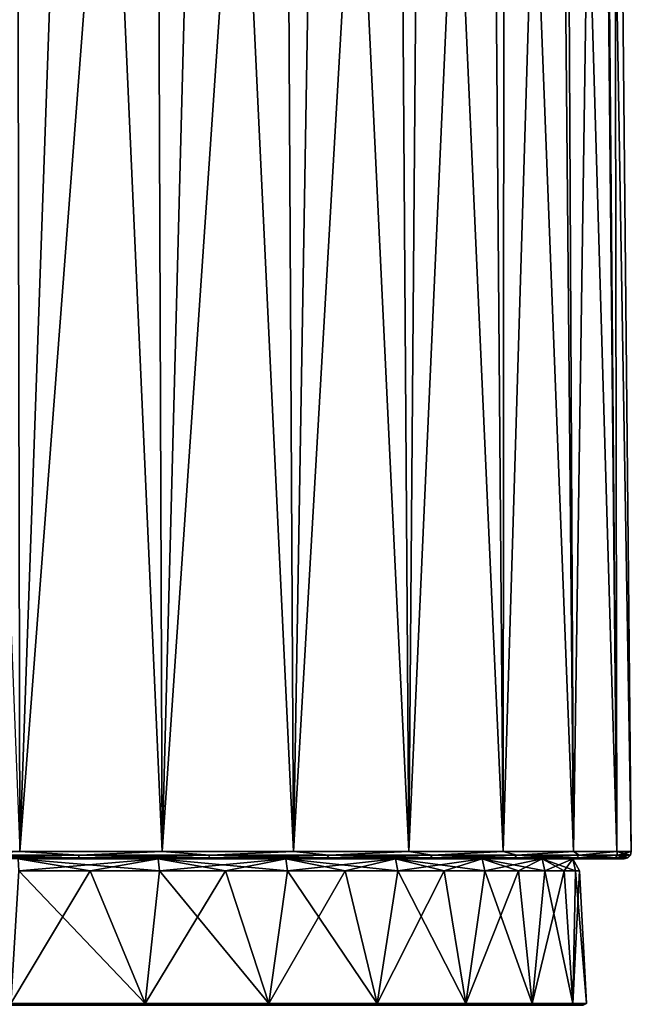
# Model space of a CAD drawing. Header units: millimetres. Extents: x -23 to 23, y 0 to 203.
# Tile 45 of 47: x 4 to 21, y 148 to 175. Entities that reach past the tile are written whole.
import ezdxf

# ---------------------------------------------------------------- set-up
doc = ezdxf.new("R2010")
doc.units = ezdxf.units.MM
doc.header["$LTSCALE"] = 110.116452
for name, color, linetype in [('135', 7, 'CONTINUOUS'), ('137', 7, 'CONTINUOUS'), ('138', 7, 'CONTINUOUS'), ('139', 7, 'CONTINUOUS'), ('141', 7, 'CONTINUOUS'), ('142', 7, 'CONTINUOUS'), ('143', 7, 'CONTINUOUS'), ('154', 7, 'CONTINUOUS')]:
    doc.layers.add(name, color=color, linetype=linetype)

msp = doc.modelspace()

# ---------------------------------------------------------------- linework, layer by layer
at = {"layer": '135', "color": 7, "linetype": 'CONTINUOUS'}
for points in [[(7.652, 147.605, -18.472), (3.901, 147.605, -19.61), (6.119, 151.31, -18.831), (7.652, 147.605, -18.472)], [(6.119, 151.31, -18.831), (3.901, 147.605, -19.61), (4.117, 151.31, -19.368), (6.119, 151.31, -18.831)], [(3.901, 147.605, 19.61), (7.652, 147.605, 18.472), (4.117, 151.31, 19.368), (3.901, 147.605, 19.61)], [(4.117, 151.31, 19.368), (7.652, 147.605, 18.472), (6.119, 151.31, 18.831), (4.117, 151.31, 19.368)], [(8.054, 151.31, -18.089), (7.652, 147.605, -18.472), (6.119, 151.31, -18.831), (8.054, 151.31, -18.089)], [(6.119, 151.31, 18.831), (7.652, 147.605, 18.472), (8.054, 151.31, 18.089), (6.119, 151.31, 18.831)], [(11.108, 147.605, -16.625), (7.652, 147.605, -18.472), (9.9, 151.31, -17.148), (11.108, 147.605, -16.625)], [(9.9, 151.31, -17.148), (7.652, 147.605, -18.472), (8.054, 151.31, -18.089), (9.9, 151.31, -17.148)], [(7.652, 147.605, 18.472), (11.108, 147.605, 16.625), (8.054, 151.31, 18.089), (7.652, 147.605, 18.472)], [(8.054, 151.31, 18.089), (11.108, 147.605, 16.625), (9.9, 151.31, 17.148), (8.054, 151.31, 18.089)], [(11.638, 151.31, -16.019), (11.108, 147.605, -16.625), (9.9, 151.31, -17.148), (11.638, 151.31, -16.019)], [(9.9, 151.31, 17.148), (11.108, 147.605, 16.625), (11.638, 151.31, 16.019), (9.9, 151.31, 17.148)], [(14.138, 147.605, -14.138), (11.108, 147.605, -16.625), (13.249, 151.31, -14.715), (14.138, 147.605, -14.138)], [(13.249, 151.31, -14.715), (11.108, 147.605, -16.625), (11.638, 151.31, -16.019), (13.249, 151.31, -14.715)], [(11.108, 147.605, 16.625), (14.138, 147.605, 14.138), (11.638, 151.31, 16.019), (11.108, 147.605, 16.625)], [(11.638, 151.31, 16.019), (14.138, 147.605, 14.138), (13.249, 151.31, 14.715), (11.638, 151.31, 16.019)], [(14.715, 151.31, -13.249), (14.138, 147.605, -14.138), (13.249, 151.31, -14.715), (14.715, 151.31, -13.249)], [(13.249, 151.31, 14.715), (14.138, 147.605, 14.138), (14.715, 151.31, 13.249), (13.249, 151.31, 14.715)], [(16.625, 147.605, -11.108), (14.138, 147.605, -14.138), (16.019, 151.31, -11.638), (16.625, 147.605, -11.108)], [(16.019, 151.31, -11.638), (14.138, 147.605, -14.138), (14.715, 151.31, -13.249), (16.019, 151.31, -11.638)], [(14.138, 147.605, 14.138), (16.625, 147.605, 11.108), (14.715, 151.31, 13.249), (14.138, 147.605, 14.138)], [(14.715, 151.31, 13.249), (16.625, 147.605, 11.108), (16.019, 151.31, 11.638), (14.715, 151.31, 13.249)], [(17.148, 151.31, -9.9), (16.625, 147.605, -11.108), (16.019, 151.31, -11.638), (17.148, 151.31, -9.9)], [(16.019, 151.31, 11.638), (16.625, 147.605, 11.108), (17.148, 151.31, 9.9), (16.019, 151.31, 11.638)], [(18.472, 147.605, -7.652), (16.625, 147.605, -11.108), (18.089, 151.31, -8.054), (18.472, 147.605, -7.652)], [(18.089, 151.31, -8.054), (16.625, 147.605, -11.108), (17.148, 151.31, -9.9), (18.089, 151.31, -8.054)], [(16.625, 147.605, 11.108), (18.472, 147.605, 7.652), (17.148, 151.31, 9.9), (16.625, 147.605, 11.108)], [(17.148, 151.31, 9.9), (18.472, 147.605, 7.652), (18.089, 151.31, 8.054), (17.148, 151.31, 9.9)], [(18.831, 151.31, -6.119), (18.472, 147.605, -7.652), (18.089, 151.31, -8.054), (18.831, 151.31, -6.119)], [(18.089, 151.31, 8.054), (18.472, 147.605, 7.652), (18.831, 151.31, 6.119), (18.089, 151.31, 8.054)], [(19.61, 147.605, -3.901), (18.472, 147.605, -7.652), (19.368, 151.31, -4.117), (19.61, 147.605, -3.901)], [(19.368, 151.31, -4.117), (18.472, 147.605, -7.652), (18.831, 151.31, -6.119), (19.368, 151.31, -4.117)], [(18.472, 147.605, 7.652), (19.61, 147.605, 3.901), (18.831, 151.31, 6.119), (18.472, 147.605, 7.652)], [(18.831, 151.31, 6.119), (19.61, 147.605, 3.901), (19.368, 151.31, 4.117), (18.831, 151.31, 6.119)], [(19.692, 151.31, -2.07), (19.61, 147.605, -3.901), (19.368, 151.31, -4.117), (19.692, 151.31, -2.07)], [(19.368, 151.31, 4.117), (19.61, 147.605, 3.901), (19.692, 151.31, 2.07), (19.368, 151.31, 4.117)], [(19.994, 147.605), (19.61, 147.605, -3.901), (19.8, 151.31), (19.994, 147.605)], [(19.8, 151.31), (19.61, 147.605, -3.901), (19.692, 151.31, -2.07), (19.8, 151.31)], [(19.61, 147.605, 3.901), (19.994, 147.605), (19.692, 151.31, 2.07), (19.61, 147.605, 3.901)], [(19.692, 151.31, 2.07), (19.994, 147.605), (19.8, 151.31), (19.692, 151.31, 2.07)]]:
    msp.add_3dface(points, dxfattribs=at)
at = {"layer": '137', "color": 7, "linetype": 'CONTINUOUS'}
for points in [[(3.901, 147.605, -19.61), (7.219, 147.553, -18.634), (3.672, 147.553, -19.643), (3.901, 147.605, -19.61)], [(3.901, 147.605, 19.61), (3.672, 147.553, 19.643), (7.219, 147.553, 18.634), (3.901, 147.605, 19.61)], [(3.901, 147.605, -19.61), (7.652, 147.605, -18.472), (7.219, 147.553, -18.634), (3.901, 147.605, -19.61)], [(7.652, 147.605, 18.472), (3.901, 147.605, 19.61), (7.219, 147.553, 18.634), (7.652, 147.605, 18.472)], [(7.652, 147.605, -18.472), (10.52, 147.553, -16.99), (7.219, 147.553, -18.634), (7.652, 147.605, -18.472)], [(7.652, 147.605, 18.472), (7.219, 147.553, 18.634), (10.52, 147.553, 16.99), (7.652, 147.605, 18.472)], [(7.652, 147.605, -18.472), (11.108, 147.605, -16.625), (10.52, 147.553, -16.99), (7.652, 147.605, -18.472)], [(11.108, 147.605, 16.625), (7.652, 147.605, 18.472), (10.52, 147.553, 16.99), (11.108, 147.605, 16.625)], [(11.108, 147.605, -16.625), (13.462, 147.553, -14.768), (10.52, 147.553, -16.99), (11.108, 147.605, -16.625)], [(11.108, 147.605, 16.625), (10.52, 147.553, 16.99), (13.462, 147.553, 14.768), (11.108, 147.605, 16.625)], [(11.108, 147.605, -16.625), (14.138, 147.605, -14.138), (13.462, 147.553, -14.768), (11.108, 147.605, -16.625)], [(14.138, 147.605, 14.138), (11.108, 147.605, 16.625), (13.462, 147.553, 14.768), (14.138, 147.605, 14.138)], [(14.138, 147.605, -14.138), (15.947, 147.553, -12.042), (13.462, 147.553, -14.768), (14.138, 147.605, -14.138)], [(14.138, 147.605, 14.138), (13.462, 147.553, 14.768), (15.947, 147.553, 12.042), (14.138, 147.605, 14.138)], [(14.138, 147.605, -14.138), (16.625, 147.605, -11.108), (15.947, 147.553, -12.042), (14.138, 147.605, -14.138)], [(16.625, 147.605, 11.108), (14.138, 147.605, 14.138), (15.947, 147.553, 12.042), (16.625, 147.605, 11.108)], [(16.625, 147.605, -11.108), (17.888, 147.553, -8.907), (15.947, 147.553, -12.042), (16.625, 147.605, -11.108)], [(16.625, 147.605, 11.108), (15.947, 147.553, 12.042), (17.888, 147.553, 8.907), (16.625, 147.605, 11.108)], [(16.625, 147.605, -11.108), (18.472, 147.605, -7.652), (17.888, 147.553, -8.907), (16.625, 147.605, -11.108)], [(18.472, 147.605, 7.652), (16.625, 147.605, 11.108), (17.888, 147.553, 8.907), (18.472, 147.605, 7.652)], [(18.472, 147.605, -7.652), (19.22, 147.553, -5.469), (17.888, 147.553, -8.907), (18.472, 147.605, -7.652)], [(18.472, 147.605, 7.652), (17.888, 147.553, 8.907), (19.22, 147.553, 5.469), (18.472, 147.605, 7.652)], [(18.472, 147.605, -7.652), (19.61, 147.605, -3.901), (19.22, 147.553, -5.469), (18.472, 147.605, -7.652)], [(19.61, 147.605, 3.901), (18.472, 147.605, 7.652), (19.22, 147.553, 5.469), (19.61, 147.605, 3.901)], [(19.61, 147.605, -3.901), (19.898, 147.553, -1.844), (19.22, 147.553, -5.469), (19.61, 147.605, -3.901)], [(19.61, 147.605, 3.901), (19.22, 147.553, 5.469), (19.898, 147.553, 1.844), (19.61, 147.605, 3.901)], [(19.61, 147.605, -3.901), (19.994, 147.605), (19.898, 147.553, -1.844), (19.61, 147.605, -3.901)], [(19.994, 147.605), (19.61, 147.605, 3.901), (19.898, 147.553, 1.844), (19.994, 147.605)], [(19.994, 147.605), (19.898, 147.553, 1.844), (19.898, 147.553, -1.844), (19.994, 147.605)]]:
    msp.add_3dface(points, dxfattribs=at)
at = {"layer": '138', "color": 7, "linetype": 'CONTINUOUS'}
for points in [[(8.021, 151.65, 18.016), (4.108, 151.65, 20.643), (4.1, 151.65, 19.29), (8.021, 151.65, 18.016)], [(4.1, 151.65, -19.29), (4.108, 151.65, -20.643), (8.021, 151.65, -18.016), (4.1, 151.65, -19.29)], [(8.057, 151.65, 19.445), (4.108, 151.65, 20.643), (8.021, 151.65, 18.016), (8.057, 151.65, 19.445)], [(4.108, 151.65, -20.643), (8.057, 151.65, -19.445), (8.021, 151.65, -18.016), (4.108, 151.65, -20.643)], [(11.592, 151.65, 15.955), (8.057, 151.65, 19.445), (8.021, 151.65, 18.016), (11.592, 151.65, 15.955)], [(8.021, 151.65, -18.016), (8.057, 151.65, -19.445), (11.592, 151.65, -15.955), (8.021, 151.65, -18.016)], [(11.697, 151.65, 17.498), (8.057, 151.65, 19.445), (11.592, 151.65, 15.955), (11.697, 151.65, 17.498)], [(8.057, 151.65, -19.445), (11.697, 151.65, -17.498), (11.592, 151.65, -15.955), (8.057, 151.65, -19.445)], [(14.656, 151.65, 13.196), (11.697, 151.65, 17.498), (11.592, 151.65, 15.955), (14.656, 151.65, 13.196)], [(11.592, 151.65, -15.955), (11.697, 151.65, -17.498), (14.656, 151.65, -13.196), (11.592, 151.65, -15.955)], [(14.887, 151.65, 14.879), (11.697, 151.65, 17.498), (14.656, 151.65, 13.196), (14.887, 151.65, 14.879)], [(11.697, 151.65, -17.498), (14.887, 151.65, -14.879), (14.656, 151.65, -13.196), (11.697, 151.65, -17.498)], [(17.079, 151.65, 9.861), (14.887, 151.65, 14.879), (14.656, 151.65, 13.196), (17.079, 151.65, 9.861)], [(14.656, 151.65, -13.196), (14.887, 151.65, -14.879), (17.079, 151.65, -9.861), (14.656, 151.65, -13.196)], [(17.505, 151.65, 11.688), (14.887, 151.65, 14.879), (17.079, 151.65, 9.861), (17.505, 151.65, 11.688)], [(14.887, 151.65, -14.879), (17.505, 151.65, -11.688), (17.079, 151.65, -9.861), (14.887, 151.65, -14.879)], [(18.756, 151.65, 6.094), (17.505, 151.65, 11.688), (17.079, 151.65, 9.861), (18.756, 151.65, 6.094)], [(17.079, 151.65, -9.861), (17.505, 151.65, -11.688), (18.756, 151.65, -6.094), (17.079, 151.65, -9.861)], [(19.449, 151.65, 8.047), (17.505, 151.65, 11.688), (18.756, 151.65, 6.094), (19.449, 151.65, 8.047)], [(17.505, 151.65, -11.688), (19.449, 151.65, -8.047), (18.756, 151.65, -6.094), (17.505, 151.65, -11.688)], [(19.613, 151.65, 2.062), (19.449, 151.65, 8.047), (18.756, 151.65, 6.094), (19.613, 151.65, 2.062)], [(18.756, 151.65, -6.094), (19.449, 151.65, -8.047), (19.613, 151.65, -2.062), (18.756, 151.65, -6.094)], [(20.646, 151.65, 4.096), (19.449, 151.65, 8.047), (20.646, 151.65, -4.096), (20.646, 151.65, 4.096)], [(20.646, 151.65, -4.096), (19.449, 151.65, 8.047), (19.613, 151.65, 2.062), (20.646, 151.65, -4.096)], [(19.449, 151.65, -8.047), (20.646, 151.65, -4.096), (19.613, 151.65, -2.062), (19.449, 151.65, -8.047)], [(19.613, 151.65, -2.062), (20.646, 151.65, -4.096), (19.613, 151.65, 2.062), (19.613, 151.65, -2.062)], [(21.048, 151.65), (20.646, 151.65, 4.096), (20.646, 151.65, -4.096), (21.048, 151.65)]]:
    msp.add_3dface(points, dxfattribs=at)
at = {"layer": '139', "color": 7, "linetype": 'CONTINUOUS'}
for points in [[(5.902, 201.66, 19.903), (2.177, 201.66, 20.645), (4.145, 151.852, 20.84), (5.902, 201.66, 19.903)], [(8.131, 151.852, 19.631), (5.902, 201.66, 19.903), (4.145, 151.852, 20.84), (8.131, 151.852, 19.631)], [(9.43, 201.66, 18.495), (5.902, 201.66, 19.903), (8.131, 151.852, 19.631), (9.43, 201.66, 18.495)], [(11.805, 151.852, 17.667), (9.43, 201.66, 18.495), (8.131, 151.852, 19.631), (11.805, 151.852, 17.667)], [(12.641, 201.66, 16.467), (9.43, 201.66, 18.495), (11.805, 151.852, 17.667), (12.641, 201.66, 16.467)], [(15.025, 151.852, 15.025), (12.641, 201.66, 16.467), (11.805, 151.852, 17.667), (15.025, 151.852, 15.025)], [(15.43, 201.66, 13.888), (12.641, 201.66, 16.467), (15.025, 151.852, 15.025), (15.43, 201.66, 13.888)], [(17.667, 151.852, 11.805), (15.43, 201.66, 13.888), (15.025, 151.852, 15.025), (17.667, 151.852, 11.805)], [(17.702, 201.66, 10.845), (15.43, 201.66, 13.888), (17.667, 151.852, 11.805), (17.702, 201.66, 10.845)], [(19.631, 151.852, 8.131), (17.702, 201.66, 10.845), (17.667, 151.852, 11.805), (19.631, 151.852, 8.131)], [(19.382, 201.66, 7.438), (17.702, 201.66, 10.845), (19.631, 151.852, 8.131), (19.382, 201.66, 7.438)], [(20.412, 201.66, 3.782), (19.382, 201.66, 7.438), (20.84, 151.852, 4.145), (20.412, 201.66, 3.782)], [(20.84, 151.852, 4.145), (19.382, 201.66, 7.438), (19.631, 151.852, 8.131), (20.84, 151.852, 4.145)], [(20.76, 201.66), (20.412, 201.66, 3.782), (21.248, 151.852), (20.76, 201.66)], [(21.248, 151.852), (20.412, 201.66, 3.782), (20.84, 151.852, 4.145), (21.248, 151.852)]]:
    msp.add_3dface(points, dxfattribs=at)
at = {"layer": '141', "color": 7, "linetype": 'CONTINUOUS'}
for points in [[(0, 151.852, -21.248), (4.05, 201.66, -20.361), (4.145, 151.852, -20.84), (0, 151.852, -21.248)], [(4.05, 201.66, -20.361), (7.944, 201.66, -19.179), (4.145, 151.852, -20.84), (4.05, 201.66, -20.361)], [(4.145, 151.852, -20.84), (7.944, 201.66, -19.179), (8.131, 151.852, -19.631), (4.145, 151.852, -20.84)], [(7.944, 201.66, -19.179), (11.533, 201.66, -17.261), (8.131, 151.852, -19.631), (7.944, 201.66, -19.179)], [(8.131, 151.852, -19.631), (11.533, 201.66, -17.261), (11.805, 151.852, -17.667), (8.131, 151.852, -19.631)], [(11.533, 201.66, -17.261), (14.679, 201.66, -14.679), (11.805, 151.852, -17.667), (11.533, 201.66, -17.261)], [(11.805, 151.852, -17.667), (14.679, 201.66, -14.679), (15.025, 151.852, -15.025), (11.805, 151.852, -17.667)], [(14.679, 201.66, -14.679), (17.261, 201.66, -11.533), (15.025, 151.852, -15.025), (14.679, 201.66, -14.679)], [(15.025, 151.852, -15.025), (17.261, 201.66, -11.533), (17.667, 151.852, -11.805), (15.025, 151.852, -15.025)], [(17.261, 201.66, -11.533), (19.179, 201.66, -7.944), (17.667, 151.852, -11.805), (17.261, 201.66, -11.533)], [(17.667, 151.852, -11.805), (19.179, 201.66, -7.944), (19.631, 151.852, -8.131), (17.667, 151.852, -11.805)], [(19.179, 201.66, -7.944), (20.361, 201.66, -4.05), (19.631, 151.852, -8.131), (19.179, 201.66, -7.944)], [(19.631, 151.852, -8.131), (20.361, 201.66, -4.05), (20.84, 151.852, -4.145), (19.631, 151.852, -8.131)], [(20.361, 201.66, -4.05), (20.76, 201.66), (20.84, 151.852, -4.145), (20.361, 201.66, -4.05)], [(20.76, 201.66), (21.248, 151.852), (20.84, 151.852, -4.145), (20.76, 201.66)]]:
    msp.add_3dface(points, dxfattribs=at)
at = {"layer": '142', "color": 7, "linetype": 'CONTINUOUS'}
for points in [[(0, 151.852, -21.248), (4.145, 151.852, -20.84), (1.958, 151.751, -21.131), (0, 151.852, -21.248)], [(1.958, 151.751, -21.131), (5.808, 151.751, -20.412), (1.951, 151.677, -21.058), (1.958, 151.751, -21.131)], [(1.951, 151.677, -21.058), (5.808, 151.751, -20.412), (5.788, 151.677, -20.341), (1.951, 151.677, -21.058)], [(1.958, 151.751, -21.131), (4.145, 151.852, -20.84), (5.808, 151.751, -20.412), (1.958, 151.751, -21.131)], [(4.145, 151.852, -20.84), (8.131, 151.852, -19.631), (5.808, 151.751, -20.412), (4.145, 151.852, -20.84)], [(5.808, 151.751, -20.412), (9.459, 151.751, -18.997), (5.788, 151.677, -20.341), (5.808, 151.751, -20.412)], [(5.788, 151.677, -20.341), (9.459, 151.751, -18.997), (9.427, 151.677, -18.931), (5.788, 151.677, -20.341)], [(5.808, 151.751, -20.412), (8.131, 151.852, -19.631), (9.459, 151.751, -18.997), (5.808, 151.751, -20.412)], [(8.131, 151.852, -19.631), (11.805, 151.852, -17.667), (9.459, 151.751, -18.997), (8.131, 151.852, -19.631)], [(9.459, 151.751, -18.997), (12.789, 151.751, -16.935), (9.427, 151.677, -18.931), (9.459, 151.751, -18.997)], [(9.427, 151.677, -18.931), (12.789, 151.751, -16.935), (12.745, 151.677, -16.877), (9.427, 151.677, -18.931)], [(9.459, 151.751, -18.997), (11.805, 151.852, -17.667), (12.789, 151.751, -16.935), (9.459, 151.751, -18.997)], [(11.805, 151.852, -17.667), (15.025, 151.852, -15.025), (12.789, 151.751, -16.935), (11.805, 151.852, -17.667)], [(12.789, 151.751, -16.935), (15.683, 151.751, -14.297), (12.745, 151.677, -16.877), (12.789, 151.751, -16.935)], [(12.745, 151.677, -16.877), (15.683, 151.751, -14.297), (15.629, 151.677, -14.248), (12.745, 151.677, -16.877)], [(12.789, 151.751, -16.935), (15.025, 151.852, -15.025), (15.683, 151.751, -14.297), (12.789, 151.751, -16.935)], [(15.025, 151.852, -15.025), (17.667, 151.852, -11.805), (15.683, 151.751, -14.297), (15.025, 151.852, -15.025)], [(15.683, 151.751, -14.297), (18.043, 151.751, -11.172), (15.629, 151.677, -14.248), (15.683, 151.751, -14.297)], [(15.629, 151.677, -14.248), (18.043, 151.751, -11.172), (17.981, 151.677, -11.133), (15.629, 151.677, -14.248)], [(15.683, 151.751, -14.297), (17.667, 151.852, -11.805), (18.043, 151.751, -11.172), (15.683, 151.751, -14.297)], [(17.667, 151.852, -11.805), (19.631, 151.852, -8.131), (18.043, 151.751, -11.172), (17.667, 151.852, -11.805)], [(18.043, 151.751, -11.172), (19.789, 151.751, -7.666), (17.981, 151.677, -11.133), (18.043, 151.751, -11.172)], [(17.981, 151.677, -11.133), (19.789, 151.751, -7.666), (19.72, 151.677, -7.64), (17.981, 151.677, -11.133)], [(18.043, 151.751, -11.172), (19.631, 151.852, -8.131), (19.789, 151.751, -7.666), (18.043, 151.751, -11.172)], [(19.631, 151.852, -8.131), (20.84, 151.852, -4.145), (19.789, 151.751, -7.666), (19.631, 151.852, -8.131)], [(19.789, 151.751, -7.666), (20.861, 151.751, -3.9), (19.72, 151.677, -7.64), (19.789, 151.751, -7.666)], [(19.72, 151.677, -7.64), (20.861, 151.751, -3.9), (20.788, 151.677, -3.886), (19.72, 151.677, -7.64)], [(19.789, 151.751, -7.666), (20.84, 151.852, -4.145), (20.861, 151.751, -3.9), (19.789, 151.751, -7.666)], [(20.861, 151.751, -3.9), (21.222, 151.751), (20.788, 151.677, -3.886), (20.861, 151.751, -3.9)], [(20.788, 151.677, -3.886), (21.222, 151.751), (21.149, 151.677), (20.788, 151.677, -3.886)], [(20.84, 151.852, -4.145), (21.248, 151.852), (20.861, 151.751, -3.9), (20.84, 151.852, -4.145)], [(20.861, 151.751, -3.9), (21.248, 151.852), (21.222, 151.751), (20.861, 151.751, -3.9)], [(4.108, 151.65, -20.643), (1.951, 151.677, -21.058), (5.788, 151.677, -20.341), (4.108, 151.65, -20.643)], [(8.057, 151.65, -19.445), (4.108, 151.65, -20.643), (5.788, 151.677, -20.341), (8.057, 151.65, -19.445)], [(8.057, 151.65, -19.445), (5.788, 151.677, -20.341), (9.427, 151.677, -18.931), (8.057, 151.65, -19.445)], [(11.697, 151.65, -17.498), (8.057, 151.65, -19.445), (9.427, 151.677, -18.931), (11.697, 151.65, -17.498)], [(11.697, 151.65, -17.498), (9.427, 151.677, -18.931), (12.745, 151.677, -16.877), (11.697, 151.65, -17.498)], [(14.887, 151.65, -14.879), (11.697, 151.65, -17.498), (12.745, 151.677, -16.877), (14.887, 151.65, -14.879)], [(14.887, 151.65, -14.879), (12.745, 151.677, -16.877), (15.629, 151.677, -14.248), (14.887, 151.65, -14.879)], [(17.505, 151.65, -11.688), (14.887, 151.65, -14.879), (15.629, 151.677, -14.248), (17.505, 151.65, -11.688)], [(17.505, 151.65, -11.688), (15.629, 151.677, -14.248), (17.981, 151.677, -11.133), (17.505, 151.65, -11.688)], [(19.449, 151.65, -8.047), (17.505, 151.65, -11.688), (17.981, 151.677, -11.133), (19.449, 151.65, -8.047)], [(19.449, 151.65, -8.047), (17.981, 151.677, -11.133), (19.72, 151.677, -7.64), (19.449, 151.65, -8.047)], [(20.646, 151.65, -4.096), (19.449, 151.65, -8.047), (19.72, 151.677, -7.64), (20.646, 151.65, -4.096)], [(20.646, 151.65, -4.096), (19.72, 151.677, -7.64), (20.788, 151.677, -3.886), (20.646, 151.65, -4.096)], [(21.048, 151.65), (20.646, 151.65, -4.096), (21.149, 151.677), (21.048, 151.65)], [(20.646, 151.65, -4.096), (20.788, 151.677, -3.886), (21.149, 151.677), (20.646, 151.65, -4.096)]]:
    msp.add_3dface(points, dxfattribs=at)
at = {"layer": '143', "color": 7, "linetype": 'CONTINUOUS'}
for points in [[(5.788, 151.677, 20.341), (1.958, 151.751, 21.131), (1.951, 151.677, 21.058), (5.788, 151.677, 20.341)], [(5.808, 151.751, 20.412), (4.145, 151.852, 20.84), (1.958, 151.751, 21.131), (5.808, 151.751, 20.412)], [(5.808, 151.751, 20.412), (1.958, 151.751, 21.131), (5.788, 151.677, 20.341), (5.808, 151.751, 20.412)], [(8.131, 151.852, 19.631), (4.145, 151.852, 20.84), (5.808, 151.751, 20.412), (8.131, 151.852, 19.631)], [(9.427, 151.677, 18.931), (5.808, 151.751, 20.412), (5.788, 151.677, 20.341), (9.427, 151.677, 18.931)], [(9.459, 151.751, 18.997), (8.131, 151.852, 19.631), (5.808, 151.751, 20.412), (9.459, 151.751, 18.997)], [(9.459, 151.751, 18.997), (5.808, 151.751, 20.412), (9.427, 151.677, 18.931), (9.459, 151.751, 18.997)], [(11.805, 151.852, 17.667), (8.131, 151.852, 19.631), (9.459, 151.751, 18.997), (11.805, 151.852, 17.667)], [(12.745, 151.677, 16.877), (9.459, 151.751, 18.997), (9.427, 151.677, 18.931), (12.745, 151.677, 16.877)], [(12.789, 151.751, 16.935), (11.805, 151.852, 17.667), (9.459, 151.751, 18.997), (12.789, 151.751, 16.935)], [(12.789, 151.751, 16.935), (9.459, 151.751, 18.997), (12.745, 151.677, 16.877), (12.789, 151.751, 16.935)], [(15.025, 151.852, 15.025), (11.805, 151.852, 17.667), (12.789, 151.751, 16.935), (15.025, 151.852, 15.025)], [(15.629, 151.677, 14.248), (12.789, 151.751, 16.935), (12.745, 151.677, 16.877), (15.629, 151.677, 14.248)], [(15.683, 151.751, 14.297), (15.025, 151.852, 15.025), (12.789, 151.751, 16.935), (15.683, 151.751, 14.297)], [(15.683, 151.751, 14.297), (12.789, 151.751, 16.935), (15.629, 151.677, 14.248), (15.683, 151.751, 14.297)], [(17.667, 151.852, 11.805), (15.025, 151.852, 15.025), (15.683, 151.751, 14.297), (17.667, 151.852, 11.805)], [(17.981, 151.677, 11.133), (15.683, 151.751, 14.297), (15.629, 151.677, 14.248), (17.981, 151.677, 11.133)], [(18.043, 151.751, 11.172), (17.667, 151.852, 11.805), (15.683, 151.751, 14.297), (18.043, 151.751, 11.172)], [(18.043, 151.751, 11.172), (15.683, 151.751, 14.297), (17.981, 151.677, 11.133), (18.043, 151.751, 11.172)], [(19.631, 151.852, 8.131), (17.667, 151.852, 11.805), (18.043, 151.751, 11.172), (19.631, 151.852, 8.131)], [(19.72, 151.677, 7.64), (18.043, 151.751, 11.172), (17.981, 151.677, 11.133), (19.72, 151.677, 7.64)], [(19.789, 151.751, 7.666), (19.631, 151.852, 8.131), (18.043, 151.751, 11.172), (19.789, 151.751, 7.666)], [(19.789, 151.751, 7.666), (18.043, 151.751, 11.172), (19.72, 151.677, 7.64), (19.789, 151.751, 7.666)], [(20.84, 151.852, 4.145), (19.631, 151.852, 8.131), (19.789, 151.751, 7.666), (20.84, 151.852, 4.145)], [(20.788, 151.677, 3.886), (19.789, 151.751, 7.666), (19.72, 151.677, 7.64), (20.788, 151.677, 3.886)], [(20.861, 151.751, 3.9), (20.84, 151.852, 4.145), (19.789, 151.751, 7.666), (20.861, 151.751, 3.9)], [(20.861, 151.751, 3.9), (19.789, 151.751, 7.666), (20.788, 151.677, 3.886), (20.861, 151.751, 3.9)], [(21.149, 151.677), (20.861, 151.751, 3.9), (20.788, 151.677, 3.886), (21.149, 151.677)], [(21.248, 151.852), (20.84, 151.852, 4.145), (21.222, 151.751), (21.248, 151.852)], [(21.222, 151.751), (20.84, 151.852, 4.145), (20.861, 151.751, 3.9), (21.222, 151.751)], [(21.149, 151.677), (21.222, 151.751), (20.861, 151.751, 3.9), (21.149, 151.677)], [(4.108, 151.65, 20.643), (5.788, 151.677, 20.341), (1.951, 151.677, 21.058), (4.108, 151.65, 20.643)], [(4.108, 151.65, 20.643), (8.057, 151.65, 19.445), (5.788, 151.677, 20.341), (4.108, 151.65, 20.643)], [(8.057, 151.65, 19.445), (9.427, 151.677, 18.931), (5.788, 151.677, 20.341), (8.057, 151.65, 19.445)], [(8.057, 151.65, 19.445), (11.697, 151.65, 17.498), (9.427, 151.677, 18.931), (8.057, 151.65, 19.445)], [(11.697, 151.65, 17.498), (12.745, 151.677, 16.877), (9.427, 151.677, 18.931), (11.697, 151.65, 17.498)], [(11.697, 151.65, 17.498), (14.887, 151.65, 14.879), (12.745, 151.677, 16.877), (11.697, 151.65, 17.498)], [(14.887, 151.65, 14.879), (15.629, 151.677, 14.248), (12.745, 151.677, 16.877), (14.887, 151.65, 14.879)], [(14.887, 151.65, 14.879), (17.505, 151.65, 11.688), (15.629, 151.677, 14.248), (14.887, 151.65, 14.879)], [(17.505, 151.65, 11.688), (17.981, 151.677, 11.133), (15.629, 151.677, 14.248), (17.505, 151.65, 11.688)], [(17.505, 151.65, 11.688), (19.449, 151.65, 8.047), (17.981, 151.677, 11.133), (17.505, 151.65, 11.688)], [(19.449, 151.65, 8.047), (19.72, 151.677, 7.64), (17.981, 151.677, 11.133), (19.449, 151.65, 8.047)], [(19.449, 151.65, 8.047), (20.646, 151.65, 4.096), (19.72, 151.677, 7.64), (19.449, 151.65, 8.047)], [(20.646, 151.65, 4.096), (20.788, 151.677, 3.886), (19.72, 151.677, 7.64), (20.646, 151.65, 4.096)], [(20.646, 151.65, 4.096), (21.048, 151.65), (20.788, 151.677, 3.886), (20.646, 151.65, 4.096)], [(21.048, 151.65), (21.149, 151.677), (20.788, 151.677, 3.886), (21.048, 151.65)]]:
    msp.add_3dface(points, dxfattribs=at)
at = {"layer": '154', "color": 7, "linetype": 'CONTINUOUS'}
for points in [[(4.117, 151.31, 19.368), (6.119, 151.31, 18.831), (4.1, 151.65, 19.29), (4.117, 151.31, 19.368)], [(6.119, 151.31, 18.831), (8.054, 151.31, 18.089), (4.1, 151.65, 19.29), (6.119, 151.31, 18.831)], [(8.054, 151.31, 18.089), (8.021, 151.65, 18.016), (4.1, 151.65, 19.29), (8.054, 151.31, 18.089)], [(4.117, 151.31, -19.368), (4.1, 151.65, -19.29), (8.021, 151.65, -18.016), (4.117, 151.31, -19.368)], [(6.119, 151.31, -18.831), (4.117, 151.31, -19.368), (8.021, 151.65, -18.016), (6.119, 151.31, -18.831)], [(8.054, 151.31, -18.089), (6.119, 151.31, -18.831), (8.021, 151.65, -18.016), (8.054, 151.31, -18.089)], [(8.054, 151.31, 18.089), (9.9, 151.31, 17.148), (8.021, 151.65, 18.016), (8.054, 151.31, 18.089)], [(9.9, 151.31, 17.148), (11.638, 151.31, 16.019), (8.021, 151.65, 18.016), (9.9, 151.31, 17.148)], [(11.638, 151.31, 16.019), (11.592, 151.65, 15.955), (8.021, 151.65, 18.016), (11.638, 151.31, 16.019)], [(8.054, 151.31, -18.089), (8.021, 151.65, -18.016), (11.592, 151.65, -15.955), (8.054, 151.31, -18.089)], [(9.9, 151.31, -17.148), (8.054, 151.31, -18.089), (11.592, 151.65, -15.955), (9.9, 151.31, -17.148)], [(11.638, 151.31, -16.019), (9.9, 151.31, -17.148), (11.592, 151.65, -15.955), (11.638, 151.31, -16.019)], [(11.638, 151.31, 16.019), (13.249, 151.31, 14.715), (11.592, 151.65, 15.955), (11.638, 151.31, 16.019)], [(13.249, 151.31, 14.715), (14.715, 151.31, 13.249), (11.592, 151.65, 15.955), (13.249, 151.31, 14.715)], [(14.715, 151.31, 13.249), (14.656, 151.65, 13.196), (11.592, 151.65, 15.955), (14.715, 151.31, 13.249)], [(11.638, 151.31, -16.019), (11.592, 151.65, -15.955), (14.656, 151.65, -13.196), (11.638, 151.31, -16.019)], [(13.249, 151.31, -14.715), (11.638, 151.31, -16.019), (14.656, 151.65, -13.196), (13.249, 151.31, -14.715)], [(14.715, 151.31, -13.249), (13.249, 151.31, -14.715), (14.656, 151.65, -13.196), (14.715, 151.31, -13.249)], [(14.715, 151.31, 13.249), (16.019, 151.31, 11.638), (14.656, 151.65, 13.196), (14.715, 151.31, 13.249)], [(16.019, 151.31, 11.638), (17.148, 151.31, 9.9), (14.656, 151.65, 13.196), (16.019, 151.31, 11.638)], [(17.148, 151.31, 9.9), (17.079, 151.65, 9.861), (14.656, 151.65, 13.196), (17.148, 151.31, 9.9)], [(14.715, 151.31, -13.249), (14.656, 151.65, -13.196), (17.079, 151.65, -9.861), (14.715, 151.31, -13.249)], [(16.019, 151.31, -11.638), (14.715, 151.31, -13.249), (17.079, 151.65, -9.861), (16.019, 151.31, -11.638)], [(17.148, 151.31, -9.9), (16.019, 151.31, -11.638), (17.079, 151.65, -9.861), (17.148, 151.31, -9.9)], [(17.148, 151.31, 9.9), (18.089, 151.31, 8.054), (17.079, 151.65, 9.861), (17.148, 151.31, 9.9)], [(18.089, 151.31, 8.054), (18.831, 151.31, 6.119), (17.079, 151.65, 9.861), (18.089, 151.31, 8.054)], [(18.831, 151.31, 6.119), (18.756, 151.65, 6.094), (17.079, 151.65, 9.861), (18.831, 151.31, 6.119)], [(17.148, 151.31, -9.9), (17.079, 151.65, -9.861), (18.756, 151.65, -6.094), (17.148, 151.31, -9.9)], [(18.089, 151.31, -8.054), (17.148, 151.31, -9.9), (18.756, 151.65, -6.094), (18.089, 151.31, -8.054)], [(18.831, 151.31, -6.119), (18.089, 151.31, -8.054), (18.756, 151.65, -6.094), (18.831, 151.31, -6.119)], [(18.831, 151.31, 6.119), (19.368, 151.31, 4.117), (18.756, 151.65, 6.094), (18.831, 151.31, 6.119)], [(19.368, 151.31, 4.117), (19.692, 151.31, 2.07), (18.756, 151.65, 6.094), (19.368, 151.31, 4.117)], [(19.692, 151.31, 2.07), (19.613, 151.65, 2.062), (18.756, 151.65, 6.094), (19.692, 151.31, 2.07)], [(18.831, 151.31, -6.119), (18.756, 151.65, -6.094), (19.613, 151.65, -2.062), (18.831, 151.31, -6.119)], [(19.368, 151.31, -4.117), (18.831, 151.31, -6.119), (19.613, 151.65, -2.062), (19.368, 151.31, -4.117)], [(19.692, 151.31, -2.07), (19.368, 151.31, -4.117), (19.613, 151.65, -2.062), (19.692, 151.31, -2.07)], [(19.692, 151.31, 2.07), (19.8, 151.31), (19.613, 151.65, 2.062), (19.692, 151.31, 2.07)], [(19.8, 151.31), (19.692, 151.31, -2.07), (19.613, 151.65, 2.062), (19.8, 151.31)], [(19.692, 151.31, -2.07), (19.613, 151.65, -2.062), (19.613, 151.65, 2.062), (19.692, 151.31, -2.07)]]:
    msp.add_3dface(points, dxfattribs=at)

doc.saveas('drawing.dxf')
